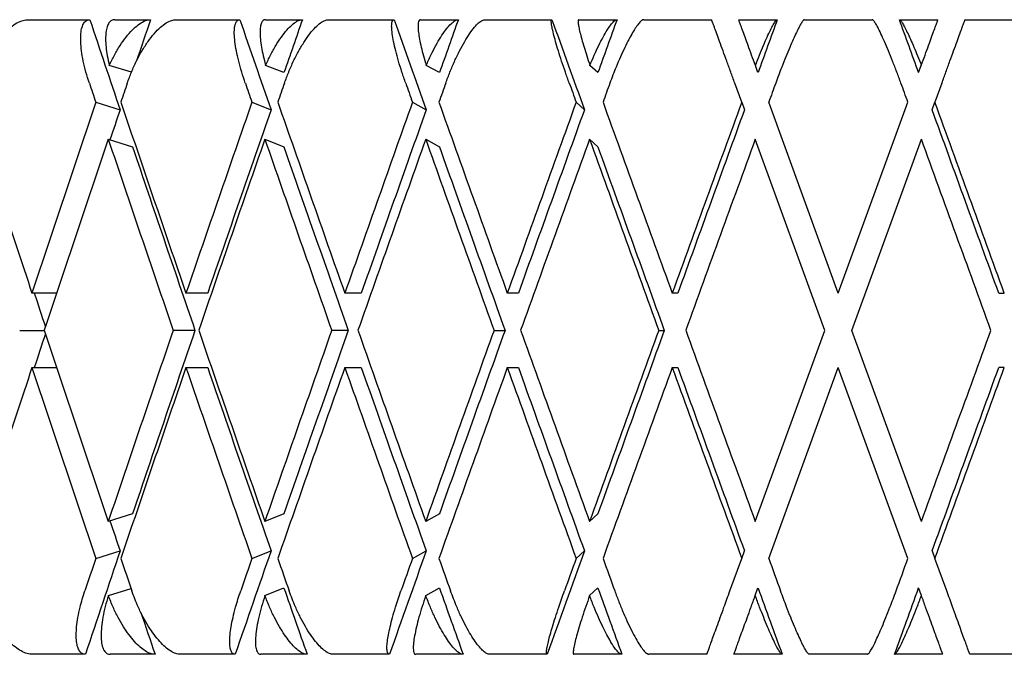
# Model space of a CAD drawing. Header units: millimetres. Extents: x 8 to 740, y 12 to 985.
# Tile 52 of 62: x 604.63 to 612.39, y 572.48 to 577.48. Entities that reach past the tile are written whole.
import ezdxf

# ---------------------------------------------------------------- set-up
doc = ezdxf.new("R2010")
doc.units = ezdxf.units.MM

msp = doc.modelspace()

# ---------------------------------------------------------------- linework, layer by layer
at = {"color": 7, "linetype": 'Continuous', "lineweight": 30}
for p, q in [((604.6988, 577.4774), (605.185, 577.4774)), ((605.381, 577.4774), (605.6629, 577.4774)), ((605.862, 577.4774), (606.3657, 577.4774)), ((606.5683, 577.4774), (606.8591, 577.4774)), ((607.0641, 577.4774), (607.5815, 577.4774)), ((607.7891, 577.4774), (608.0866, 577.4774)), ((608.296, 577.4774), (608.8232, 577.4774)), ((609.0342, 577.4774), (609.3361, 577.4774)), ((609.5482, 577.4774), (610.0812, 577.4774)), ((610.294, 577.4774), (610.598, 577.4774)), ((610.8113, 577.4774), (611.3459, 577.4774)), ((611.5589, 577.4774), (611.8628, 577.4774)), ((612.0756, 577.4774), (612.6078, 577.4774)), ((605.5122, 577.0629), (605.3379, 577.1175)), ((606.7134, 577.06), (606.5691, 577.1175)), ((607.9377, 577.06), (607.8338, 577.1175)), ((609.185, 577.06), (609.1223, 577.1175)), ((610.4459, 577.06), (610.425, 577.1175)), ((611.7108, 577.06), (611.7318, 577.1175)), ((610.3177, 576.8276), (610.2631, 576.9774)), ((611.8936, 576.9774), (611.839, 576.8274)), ((605.2317, 576.8276), (605.4231, 576.7676)), ((606.4614, 576.8276), (606.6117, 576.7676)), ((607.7254, 576.8276), (607.8336, 576.7676)), ((609.0141, 576.8276), (609.0793, 576.7676)), ((610.3177, 576.8276), (610.3395, 576.7676)), ((611.0784, 575.3223), (610.5306, 576.8274)), ((611.0784, 575.3223), (611.6263, 576.8276)), ((611.8172, 576.7675), (611.839, 576.8274)), ((605.3292, 576.5355), (605.5216, 576.4752)), ((606.5622, 576.5355), (606.7134, 576.4752)), ((607.8294, 576.5351), (607.9377, 576.4752)), ((609.1197, 576.5351), (609.185, 576.4752)), ((610.972, 575.0299), (610.4241, 576.5351)), ((611.1848, 575.0299), (611.7327, 576.5351)), ((604.9238, 575.3223), (604.7293, 575.3223)), ((606.1128, 575.3223), (605.9418, 575.3223)), ((607.322, 575.3223), (607.1926, 575.3223)), ((608.5589, 575.3223), (608.4721, 575.3223)), ((609.8143, 575.3223), (609.7707, 575.3223)), ((612.3417, 575.3223), (612.3853, 575.3223)), ((604.6327, 575.0299), (604.8262, 575.0299)), ((606.0127, 575.0299), (605.8417, 575.0299)), ((607.2191, 575.0299), (607.0897, 575.0299)), ((608.3672, 575.0299), (608.4541, 575.0299)), ((609.6646, 575.0299), (609.7082, 575.0299)), ((610.4241, 573.5247), (610.972, 575.0299)), ((611.7327, 573.5247), (611.1848, 575.0299)), ((604.7293, 574.7375), (604.9235, 574.7375)), ((605.9418, 574.7375), (606.1128, 574.7375)), ((607.1926, 574.7375), (607.322, 574.7375)), ((608.4721, 574.7375), (608.5589, 574.7375)), ((609.7707, 574.7375), (609.8143, 574.7375)), ((610.5306, 573.2324), (611.0784, 574.7375)), ((611.6263, 573.2323), (611.0784, 574.7375)), ((612.3853, 574.7375), (612.3417, 574.7375)), ((605.5216, 573.5846), (605.3303, 573.5247)), ((606.7134, 573.5846), (606.5631, 573.5247)), ((607.9377, 573.5846), (607.8294, 573.5247)), ((609.185, 573.5846), (609.1197, 573.5247)), ((605.2317, 573.2323), (605.4231, 573.2922)), ((606.4614, 573.2323), (606.6117, 573.2922)), ((607.7254, 573.2323), (607.8336, 573.2922)), ((609.0141, 573.2323), (609.0793, 573.2922)), ((610.2249, 572.9774), (610.3177, 573.2323)), ((610.3177, 573.2323), (610.3395, 573.2922)), ((611.8172, 573.2924), (611.839, 573.2324)), ((611.9319, 572.9774), (611.839, 573.2324)), ((605.3308, 572.9401), (605.5093, 572.996)), ((606.5635, 572.9401), (606.7134, 572.9999)), ((607.8297, 572.9401), (607.9377, 572.9999)), ((609.1199, 572.9401), (609.185, 572.9999)), ((610.4242, 572.9401), (610.4459, 572.9999)), ((611.7326, 572.9401), (611.7108, 572.9999)), ((605.1498, 572.4774), (604.7334, 572.4774)), ((605.6986, 572.4774), (605.3457, 572.4774)), ((606.3294, 572.4774), (605.8979, 572.4774)), ((606.8959, 572.4774), (606.5319, 572.4774)), ((607.5443, 572.4774), (607.1011, 572.4774)), ((608.1242, 572.4774), (607.7518, 572.4774)), ((608.7853, 572.4774), (608.3337, 572.4774)), ((609.3742, 572.4774), (608.9963, 572.4774)), ((610.0429, 572.4774), (609.5864, 572.4774)), ((610.6363, 572.4774), (610.2558, 572.4774)), ((611.3076, 572.4774), (610.8497, 572.4774)), ((611.901, 572.4774), (611.5207, 572.4774)), ((612.5698, 572.4774), (612.1138, 572.4774))]:
    msp.add_line(p, q, dxfattribs=at)
for centre, major_axis, ratio, start_param, end_param in [((610.972, 575.0299), (-13.8067, 39.8088), 0.111284, 1.470745, 1.488586), ((610.972, 575.0299), (13.4128, 39.7951), 0.13843, 1.555946, 1.564107), ((610.972, 575.0299), (-14.1111, 39.8209), 0.083767, 1.479647, 1.497488), ((610.972, 575.0299), (13.8067, 39.8088), 0.111284, 1.5479, 1.558394), ((610.972, 575.0299), (-14.3275, 39.8303), 0.055984, 1.489187, 1.507027), ((610.972, 575.0299), (14.1111, 39.8209), 0.083767, 1.538998, 1.549492), ((610.972, 575.0299), (-14.4569, 39.8364), 0.028033, 1.499149, 1.51699), ((610.972, 575.0299), (14.3275, 39.8303), 0.055984, 1.529458, 1.539952), ((610.972, 575.0299), (14.4569, 39.8364), 0.028033, 1.519496, 1.52999), ((610.972, 575.6147), (-14.4569, 39.8364), 0.028033, 4.738503, 4.74899), ((610.972, 575.0299), (-14.2828, 41.1815), 0.111284, 1.484947, 1.488586), ((610.972, 574.4452), (13.8753, 41.1674), 0.13843, 1.555937, 1.559583), ((610.972, 575.0299), (-14.5977, 41.194), 0.083767, 1.493849, 1.497488), ((610.972, 574.4452), (14.2828, 41.1815), 0.111284, 1.547891, 1.551537), ((610.972, 575.0299), (-14.8216, 41.2038), 0.055984, 1.503388, 1.507027), ((610.972, 574.4452), (14.5977, 41.194), 0.083767, 1.538989, 1.542635), ((610.972, 575.0299), (-14.9554, 41.21), 0.028033, 1.513351, 1.51699), ((610.972, 574.4452), (14.8216, 41.2038), 0.055984, 1.529449, 1.533096), ((610.972, 574.4452), (14.9554, 41.21), 0.028033, 1.519487, 1.523133), ((610.972, 575.0299), (-14.9554, 41.21), 0.028033, 4.745849, 4.749488), ((610.972, 575.6147), (-13.8753, 41.1674), 0.13843, 1.494743, 1.531268), ((610.972, 575.0299), (13.8753, 41.1674), 0.13843, 1.573786, 1.610325), ((610.972, 575.6147), (-14.2828, 41.1815), 0.111284, 1.502789, 1.539314), ((610.972, 575.0299), (14.2828, 41.1815), 0.111284, 1.56574, 1.602279), ((610.972, 575.6147), (-14.5977, 41.194), 0.083767, 1.511691, 1.548216), ((610.972, 575.0299), (14.5977, 41.194), 0.083767, 1.556838, 1.593377), ((610.972, 575.6147), (-14.8216, 41.2038), 0.055984, 1.521231, 1.557755), ((610.972, 575.0299), (14.8216, 41.2038), 0.055984, 1.547299, 1.583837), ((610.972, 575.6147), (-14.9554, 41.21), 0.028033, 1.531193, 1.567718), ((610.972, 575.0299), (14.9554, 41.21), 0.028033, 1.537336, 1.573875), ((610.972, 575.6147), (-14.9554, 41.21), 0.028033, 4.695121, 4.731646), ((610.972, 575.0299), (13.4128, 39.7951), 0.13843, 1.573786, 1.579732), ((610.972, 575.0299), (13.8067, 39.8088), 0.111284, 1.56574, 1.602034), ((610.972, 575.0299), (14.1111, 39.8209), 0.083767, 1.556838, 1.593132), ((610.972, 575.0299), (14.3275, 39.8303), 0.055984, 1.547299, 1.583593), ((610.972, 575.0299), (14.4569, 39.8364), 0.028033, 1.537336, 1.57363), ((610.972, 575.6147), (-14.4569, 39.8364), 0.028033, 4.694877, 4.731156), ((610.972, 574.4452), (13.8753, 41.1674), 0.13843, 1.566687, 1.60323), ((610.972, 575.0299), (-14.2828, 41.1815), 0.111284, 1.49569, 1.532219), ((610.972, 574.4452), (14.2828, 41.1815), 0.111284, 1.558641, 1.595184), ((610.972, 575.0299), (-14.5977, 41.194), 0.083767, 1.504592, 1.541121), ((610.972, 574.4452), (14.5977, 41.194), 0.083767, 1.549737, 1.586282), ((610.972, 575.0299), (-14.8216, 41.2038), 0.055984, 1.514129, 1.550661), ((610.972, 574.4452), (14.8216, 41.2038), 0.055984, 1.540197, 1.576742), ((610.972, 575.0299), (-14.9554, 41.21), 0.028033, 1.524091, 1.560623), ((610.972, 574.4452), (14.9554, 41.21), 0.028033, 1.530235, 1.56678), ((610.972, 575.0299), (-14.9554, 41.21), 0.028033, 4.702216, 4.738748), ((610.972, 575.0299), (-13.8067, 39.8088), 0.111284, 1.495932, 1.532219), ((610.972, 575.0299), (-14.1111, 39.8209), 0.083767, 1.504834, 1.541121), ((610.972, 575.0299), (-14.3275, 39.8303), 0.055984, 1.514374, 1.550661), ((610.972, 575.0299), (-14.4569, 39.8364), 0.028033, 1.524336, 1.560623), ((610.972, 575.0299), (-13.4128, 39.7951), 0.13843, 1.516834, 1.523499), ((610.972, 575.6147), (-13.8753, 41.1674), 0.13843, 1.538362, 1.574908), ((610.972, 575.0299), (14.2828, 41.1815), 0.111284, 1.609373, 1.645905), ((610.972, 575.0299), (13.8067, 39.8088), 0.111284, 1.609373, 1.64566), ((610.972, 575.6147), (-14.2828, 41.1815), 0.111284, 1.546409, 1.582954), ((610.972, 575.0299), (14.5977, 41.194), 0.083767, 1.600471, 1.637003), ((610.972, 575.0299), (14.1111, 39.8209), 0.083767, 1.600471, 1.636759), ((610.972, 575.6147), (-14.5977, 41.194), 0.083767, 1.555311, 1.591856), ((610.972, 575.0299), (14.8216, 41.2038), 0.055984, 1.590932, 1.627464), ((610.972, 575.0299), (14.3275, 39.8303), 0.055984, 1.590932, 1.627219), ((610.972, 575.6147), (-14.8216, 41.2038), 0.055984, 1.56485, 1.601395), ((610.972, 575.0299), (14.9554, 41.21), 0.028033, 1.580969, 1.617501), ((610.972, 575.0299), (14.4569, 39.8364), 0.028033, 1.580969, 1.617257), ((610.972, 575.6147), (-14.9554, 41.21), 0.028033, 1.574813, 1.611358), ((610.972, 575.0299), (14.9554, 41.21), 0.028033, 4.68603, 4.722562), ((610.972, 575.0299), (13.4128, 39.7951), 0.13843, 1.618094, 1.624759), ((610.972, 574.4452), (13.8753, 41.1674), 0.13843, 1.610325, 1.64685), ((610.972, 575.0299), (-13.8753, 41.1674), 0.13843, 1.531268, 1.567806), ((610.972, 574.4452), (14.2828, 41.1815), 0.111284, 1.602279, 1.638804), ((610.972, 575.0299), (-14.2828, 41.1815), 0.111284, 1.539314, 1.575852), ((610.972, 575.0299), (-13.8067, 39.8088), 0.111284, 1.539558, 1.575852), ((610.972, 574.4452), (14.5977, 41.194), 0.083767, 1.593377, 1.629902), ((610.972, 575.0299), (-14.5977, 41.194), 0.083767, 1.548216, 1.584754), ((610.972, 575.0299), (-14.1111, 39.8209), 0.083767, 1.54846, 1.584754), ((610.972, 574.4452), (14.8216, 41.2038), 0.055984, 1.583837, 1.620362), ((610.972, 575.0299), (-14.8216, 41.2038), 0.055984, 1.557755, 1.594294), ((610.972, 575.0299), (-14.3275, 39.8303), 0.055984, 1.558, 1.594294), ((610.972, 574.4452), (14.9554, 41.21), 0.028033, 1.573875, 1.6104), ((610.972, 575.0299), (-14.9554, 41.21), 0.028033, 1.567718, 1.604256), ((610.972, 575.0299), (-14.4569, 39.8364), 0.028033, 1.567962, 1.604256), ((610.972, 574.4452), (14.4569, 39.8364), 0.028033, 4.693622, 4.729901), ((610.972, 574.4452), (14.9554, 41.21), 0.028033, 4.693132, 4.729657), ((610.972, 575.0299), (-13.4128, 39.7951), 0.13843, 1.561861, 1.567806), ((610.972, 575.0299), (14.2828, 41.1815), 0.111284, 1.653007, 1.659198), ((610.972, 575.0299), (13.8067, 39.8088), 0.111284, 1.653007, 1.673489), ((610.972, 575.6147), (-13.8753, 41.1674), 0.13843, 1.582009, 1.58821), ((610.972, 575.0299), (14.1111, 39.8209), 0.083767, 1.644105, 1.664587), ((610.972, 575.0299), (14.5977, 41.194), 0.083767, 1.644105, 1.650296), ((610.972, 575.6147), (-14.2828, 41.1815), 0.111284, 1.590056, 1.596256), ((610.972, 575.0299), (14.3275, 39.8303), 0.055984, 1.634565, 1.655048), ((610.972, 575.0299), (14.8216, 41.2038), 0.055984, 1.634565, 1.640756), ((610.972, 575.6147), (-14.5977, 41.194), 0.083767, 1.598957, 1.605158), ((610.972, 575.0299), (14.4569, 39.8364), 0.028033, 1.624603, 1.645085), ((610.972, 575.0299), (14.9554, 41.21), 0.028033, 1.624603, 1.630794), ((610.972, 575.6147), (-14.8216, 41.2038), 0.055984, 1.608497, 1.614697), ((610.972, 575.6147), (-14.9554, 41.21), 0.028033, 1.618459, 1.62466), ((610.972, 575.0299), (14.9554, 41.21), 0.028033, 4.672738, 4.678929), ((610.972, 575.0299), (-13.8067, 39.8088), 0.111284, 1.583199, 1.596335), ((610.972, 575.0299), (-14.1111, 39.8209), 0.083767, 1.592101, 1.605237), ((610.972, 575.0299), (-14.3275, 39.8303), 0.055984, 1.60164, 1.614777), ((610.972, 575.0299), (-14.4569, 39.8364), 0.028033, 1.611603, 1.624739), ((610.972, 574.4452), (14.4569, 39.8364), 0.028033, 4.673148, 4.686275), ((610.972, 575.0299), (-13.4128, 39.7951), 0.13843, 1.579976, 1.588289)]:
    msp.add_ellipse(centre, major_axis=major_axis, ratio=ratio, start_param=start_param, end_param=end_param, dxfattribs=at)
for points, knots in [([(604.2843, 576.9774), (604.2946, 577.0067), (604.3156, 577.0662), (604.3559, 577.1522), (604.402, 577.2337), (604.4521, 577.3064), (604.5055, 577.3694), (604.5589, 577.4188), (604.6115, 577.4541), (604.6585, 577.4741), (604.6864, 577.4764), (604.6988, 577.4774)], [0, 0, 0, 0, 0.114606, 0.23252, 0.347132, 0.465168, 0.577786, 0.694016, 0.800844, 0.911181, 1, 1, 1, 1]), ([(605.1813, 576.9774), (605.172, 577.0067), (605.1531, 577.066), (605.1326, 577.1519), (605.1184, 577.2334), (605.112, 577.3061), (605.1132, 577.369), (605.122, 577.4183), (605.1381, 577.4536), (605.159, 577.4739), (605.1768, 577.4763), (605.185, 577.4774)], [0, 0, 0, 0, 0.114542, 0.23238, 0.34693, 0.464926, 0.577123, 0.692931, 0.799182, 0.908911, 1, 1, 1, 1]), ([(605.381, 577.4774), (605.3723, 577.4761), (605.3545, 577.4736), (605.3345, 577.4534), (605.3196, 577.4218), (605.3109, 577.3789), (605.3082, 577.3252), (605.3119, 577.2628), (605.3213, 577.1932), (605.3323, 577.1429), (605.3379, 577.1175)], [0, 0, 0, 0, 0.121172, 0.245978, 0.367117, 0.49156, 0.616821, 0.745339, 0.871171, 1, 1, 1, 1]), ([(605.3379, 577.1175), (605.3511, 577.1446), (605.3778, 577.1997), (605.4227, 577.2746), (605.4704, 577.3419), (605.5184, 577.3969), (605.566, 577.4392), (605.6055, 577.4634), (605.638, 577.4755), (605.6546, 577.4768), (605.6629, 577.4774)], [0, 0, 0, 0, 0.137628, 0.279151, 0.416817, 0.558784, 0.691042, 0.827634, 0.913195, 1, 1, 1, 1]), ([(605.48, 576.9774), (605.4906, 577.0067), (605.5121, 577.0662), (605.5516, 577.1522), (605.5957, 577.2337), (605.6427, 577.3064), (605.6918, 577.3694), (605.74, 577.4188), (605.7868, 577.4541), (605.8277, 577.4741), (605.8514, 577.4764), (605.862, 577.4774)], [0, 0, 0, 0, 0.114606, 0.23252, 0.347132, 0.465168, 0.577786, 0.694016, 0.800844, 0.911181, 1, 1, 1, 1]), ([(606.4093, 576.9774), (606.3996, 577.0067), (606.3798, 577.066), (606.3563, 577.1519), (606.338, 577.2334), (606.3264, 577.3061), (606.3215, 577.369), (606.3236, 577.4183), (606.3325, 577.4536), (606.3464, 577.4739), (606.3597, 577.4763), (606.3657, 577.4774)], [0, 0, 0, 0, 0.114542, 0.23238, 0.34693, 0.464926, 0.577123, 0.692931, 0.799182, 0.908911, 1, 1, 1, 1]), ([(606.5683, 577.4774), (606.5618, 577.4761), (606.5486, 577.4736), (606.5353, 577.4534), (606.527, 577.4218), (606.5244, 577.3789), (606.5273, 577.3252), (606.5359, 577.2628), (606.5495, 577.1932), (606.5625, 577.1429), (606.5691, 577.1175)], [0, 0, 0, 0, 0.121172, 0.245978, 0.367117, 0.49156, 0.616821, 0.745339, 0.871171, 1, 1, 1, 1]), ([(606.5691, 577.1175), (606.5818, 577.1446), (606.6075, 577.1997), (606.6495, 577.2746), (606.6932, 577.3419), (606.7361, 577.3969), (606.7778, 577.4392), (606.8116, 577.4634), (606.8388, 577.4755), (606.8523, 577.4768), (606.8591, 577.4774)], [0, 0, 0, 0, 0.137628, 0.279151, 0.416817, 0.558784, 0.691042, 0.827634, 0.913195, 1, 1, 1, 1]), ([(606.7174, 576.9774), (606.7282, 577.0067), (606.7501, 577.0662), (606.7885, 577.1522), (606.8303, 577.2337), (606.8738, 577.3064), (606.9183, 577.3694), (606.961, 577.4188), (607.0015, 577.4541), (607.0362, 577.4741), (607.0555, 577.4764), (607.0641, 577.4774)], [0, 0, 0, 0, 0.114606, 0.23252, 0.347132, 0.465168, 0.577786, 0.694016, 0.800844, 0.911181, 1, 1, 1, 1]), ([(607.6721, 576.9774), (607.662, 577.0067), (607.6414, 577.066), (607.6151, 577.1519), (607.5929, 577.2334), (607.5762, 577.3061), (607.5652, 577.369), (607.5605, 577.4183), (607.5622, 577.4536), (607.569, 577.4739), (607.5776, 577.4763), (607.5815, 577.4774)], [0, 0, 0, 0, 0.114542, 0.23238, 0.34693, 0.464926, 0.577123, 0.692931, 0.799182, 0.908911, 1, 1, 1, 1]), ([(607.7891, 577.4774), (607.7849, 577.4761), (607.7764, 577.4736), (607.7699, 577.4534), (607.7683, 577.4218), (607.7718, 577.3789), (607.7803, 577.3252), (607.7937, 577.2628), (607.8113, 577.1932), (607.8262, 577.1429), (607.8338, 577.1175)], [0, 0, 0, 0, 0.1211723, 0.2459781, 0.3671171, 0.4915599, 0.6168215, 0.7453387, 0.8711714, 1, 1, 1, 1]), ([(607.8338, 577.1175), (607.8459, 577.1446), (607.8705, 577.1997), (607.9092, 577.2746), (607.9485, 577.3419), (607.9861, 577.3969), (608.0216, 577.4392), (608.0494, 577.4634), (608.0711, 577.4755), (608.0814, 577.4768), (608.0866, 577.4774)], [0, 0, 0, 0, 0.137628, 0.279151, 0.416817, 0.558784, 0.691042, 0.827634, 0.913195, 1, 1, 1, 1]), ([(607.9873, 576.9774), (607.9981, 577.0067), (608.0202, 577.0662), (608.0573, 577.1522), (608.0965, 577.2337), (608.1361, 577.3064), (608.1756, 577.3694), (608.2125, 577.4188), (608.2464, 577.4541), (608.2745, 577.4741), (608.2894, 577.4764), (608.296, 577.4774)], [0, 0, 0, 0, 0.114606, 0.23252, 0.347132, 0.465168, 0.577786, 0.694016, 0.800844, 0.911181, 1, 1, 1, 1]), ([(608.96, 576.9774), (608.9495, 577.0067), (608.9284, 577.066), (608.8995, 577.1519), (608.8734, 577.2334), (608.8518, 577.3061), (608.8347, 577.369), (608.8234, 577.4183), (608.8178, 577.4536), (608.8175, 577.4739), (608.8214, 577.4763), (608.8232, 577.4774)], [0, 0, 0, 0, 0.114542, 0.23238, 0.34693, 0.464926, 0.577123, 0.692931, 0.799182, 0.908911, 1, 1, 1, 1]), ([(609.0342, 577.4774), (609.0323, 577.4761), (609.0285, 577.4736), (609.0289, 577.4534), (609.0339, 577.4218), (609.0435, 577.3789), (609.0576, 577.3252), (609.0757, 577.2628), (609.0973, 577.1932), (609.1139, 577.1429), (609.1223, 577.1175)], [0, 0, 0, 0, 0.121172, 0.245978, 0.367117, 0.49156, 0.616821, 0.745339, 0.871171, 1, 1, 1, 1]), ([(609.1223, 577.1175), (609.1338, 577.1446), (609.157, 577.1997), (609.1922, 577.2746), (609.2268, 577.3419), (609.2588, 577.3969), (609.2878, 577.4392), (609.3094, 577.4634), (609.3254, 577.4755), (609.3325, 577.4768), (609.3361, 577.4774)], [0, 0, 0, 0, 0.137628, 0.279151, 0.416817, 0.558784, 0.691042, 0.827634, 0.913195, 1, 1, 1, 1]), ([(609.5482, 577.4774), (609.5431, 577.4761), (609.5326, 577.4735), (609.5114, 577.4531), (609.4869, 577.4211), (609.4593, 577.3777), (609.429, 577.3234), (609.3966, 577.259), (609.3627, 577.1855), (609.3314, 577.1118), (609.3035, 577.0417), (609.2878, 576.9989), (609.2798, 576.9774)], [0, 0, 0, 0, 0.099288, 0.201568, 0.300823, 0.402759, 0.505896, 0.611709, 0.720886, 0.83298, 0.91588, 1, 1, 1, 1]), ([(610.2631, 576.9774), (610.2525, 577.0067), (610.2309, 577.066), (610.1996, 577.1519), (610.17, 577.2334), (610.1435, 577.3061), (610.1206, 577.369), (610.1027, 577.4183), (610.0898, 577.4536), (610.0824, 577.4739), (610.0815, 577.4763), (610.0812, 577.4774)], [0, 0, 0, 0, 0.114542, 0.23238, 0.34693, 0.464926, 0.577123, 0.692931, 0.799182, 0.908911, 1, 1, 1, 1]), ([(610.425, 577.1175), (610.4151, 577.1445), (610.3952, 577.1994), (610.368, 577.274), (610.3436, 577.3412), (610.3236, 577.3962), (610.3081, 577.4386), (610.2992, 577.463), (610.2947, 577.4754), (610.2942, 577.4767), (610.294, 577.4774)], [0, 0, 0, 0, 0.137132, 0.278138, 0.415311, 0.55678, 0.688393, 0.82431, 0.911495, 1, 1, 1, 1]), ([(610.425, 577.1175), (610.4357, 577.1446), (610.4574, 577.1997), (610.4887, 577.2746), (610.5184, 577.3419), (610.5445, 577.3969), (610.5668, 577.4392), (610.5821, 577.4634), (610.5923, 577.4755), (610.5961, 577.4768), (610.598, 577.4774)], [0, 0, 0, 0, 0.137628, 0.279151, 0.416817, 0.558784, 0.691042, 0.827634, 0.913195, 1, 1, 1, 1]), ([(610.8113, 577.4774), (610.8085, 577.4761), (610.8028, 577.4735), (610.7884, 577.4531), (610.7702, 577.4211), (610.7484, 577.3777), (610.7233, 577.3234), (610.6953, 577.259), (610.6648, 577.1855), (610.6357, 577.1118), (610.6089, 577.0417), (610.5932, 576.9989), (610.5853, 576.9774)], [0, 0, 0, 0, 0.099288, 0.201568, 0.300823, 0.402759, 0.505896, 0.611709, 0.720886, 0.83298, 0.91588, 1, 1, 1, 1]), ([(611.5717, 576.9774), (611.5609, 577.0067), (611.539, 577.066), (611.5057, 577.1519), (611.4726, 577.2334), (611.4416, 577.3061), (611.4129, 577.369), (611.3885, 577.4183), (611.3685, 577.4536), (611.3541, 577.4739), (611.3485, 577.4763), (611.3459, 577.4774)], [0, 0, 0, 0, 0.1145416, 0.23238, 0.3469304, 0.4649256, 0.5771225, 0.6929312, 0.7991817, 0.9089106, 1, 1, 1, 1]), ([(611.5589, 577.4774), (611.5617, 577.4761), (611.5674, 577.4736), (611.5816, 577.4534), (611.5996, 577.4218), (611.6211, 577.3789), (611.6459, 577.3252), (611.6731, 577.2628), (611.702, 577.1932), (611.7218, 577.1429), (611.7318, 577.1175)], [0, 0, 0, 0, 0.121172, 0.245978, 0.367117, 0.49156, 0.616821, 0.745339, 0.871171, 1, 1, 1, 1]), ([(611.7318, 577.1175), (611.7417, 577.1446), (611.7617, 577.1997), (611.789, 577.2746), (611.8135, 577.3419), (611.8335, 577.3969), (611.8489, 577.4392), (611.8577, 577.4634), (611.8621, 577.4755), (611.8625, 577.4768), (611.8628, 577.4774)], [0, 0, 0, 0, 0.137628, 0.279151, 0.416817, 0.558784, 0.691042, 0.827634, 0.913195, 1, 1, 1, 1]), ([(611.8936, 576.9774), (611.9043, 577.0067), (611.926, 577.0662), (611.9573, 577.1522), (611.9869, 577.2337), (612.0134, 577.3064), (612.0363, 577.3694), (612.0543, 577.4188), (612.0671, 577.4541), (612.0744, 577.4741), (612.0752, 577.4764), (612.0756, 577.4774)], [0, 0, 0, 0, 0.114606, 0.23252, 0.347132, 0.465168, 0.577786, 0.694016, 0.800844, 0.911181, 1, 1, 1, 1]), ([(604.7334, 572.4774), (604.7194, 572.4787), (604.6911, 572.4812), (604.6448, 572.5018), (604.5968, 572.5337), (604.5484, 572.5772), (604.5, 572.6315), (604.4528, 572.696), (604.4079, 572.7697), (604.3707, 572.8433), (604.3408, 572.9134), (604.326, 572.9559), (604.3186, 572.9774)], [0, 0, 0, 0, 0.099346, 0.201688, 0.301, 0.402993, 0.506234, 0.612154, 0.721444, 0.833657, 0.916225, 1, 1, 1, 1]), ([(605.1498, 572.4774), (605.1411, 572.4787), (605.1232, 572.4812), (605.1031, 572.5016), (605.0882, 572.5334), (605.0793, 572.5766), (605.0766, 572.6306), (605.0803, 572.6946), (605.0905, 572.7677), (605.1062, 572.8414), (605.1249, 572.912), (605.139, 572.9555), (605.146, 572.9774)], [0, 0, 0, 0, 0.099032, 0.201043, 0.300045, 0.401731, 0.504401, 0.609736, 0.718397, 0.82995, 0.914331, 1, 1, 1, 1]), ([(605.3308, 572.9401), (605.3223, 572.9112), (605.305, 572.8526), (605.2873, 572.769), (605.276, 572.6906), (605.2726, 572.6221), (605.2769, 572.5643), (605.2884, 572.5208), (605.3068, 572.4914), (605.3267, 572.4788), (605.3411, 572.4777), (605.3457, 572.4774)], [0, 0, 0, 0, 0.119854, 0.243135, 0.363008, 0.486545, 0.60299, 0.72322, 0.833004, 0.946354, 1, 1, 1, 1]), ([(605.6986, 572.4774), (605.6868, 572.4787), (605.6628, 572.4812), (605.6226, 572.5016), (605.5802, 572.5334), (605.5368, 572.5766), (605.4928, 572.6306), (605.4491, 572.6946), (605.4069, 572.7678), (605.3661, 572.8502), (605.3429, 572.9093), (605.3308, 572.9401)], [0, 0, 0, 0, 0.1041095, 0.2113502, 0.3154274, 0.4223267, 0.5302604, 0.6409957, 0.7552272, 0.8724997, 1, 1, 1, 1]), ([(605.8979, 572.4774), (605.886, 572.4787), (605.8619, 572.4812), (605.8215, 572.5018), (605.7789, 572.5337), (605.7353, 572.5772), (605.6909, 572.6315), (605.6469, 572.696), (605.6043, 572.7697), (605.5682, 572.8433), (605.5384, 572.9134), (605.5233, 572.9559), (605.5156, 572.9774)], [0, 0, 0, 0, 0.099346, 0.201688, 0.301, 0.402993, 0.506234, 0.612154, 0.721444, 0.833657, 0.916225, 1, 1, 1, 1]), ([(606.3294, 572.4774), (606.3229, 572.4787), (606.3096, 572.4812), (606.2962, 572.5016), (606.2879, 572.5334), (606.2853, 572.5766), (606.2882, 572.6306), (606.2969, 572.6946), (606.3115, 572.7677), (606.3301, 572.8414), (606.3509, 572.912), (606.3655, 572.9555), (606.3729, 572.9774)], [0, 0, 0, 0, 0.099032, 0.201043, 0.300045, 0.401731, 0.504401, 0.609736, 0.718397, 0.82995, 0.914331, 1, 1, 1, 1]), ([(606.5635, 572.9401), (606.5544, 572.9112), (606.5359, 572.8526), (606.5147, 572.769), (606.4989, 572.6906), (606.49, 572.6221), (606.4878, 572.5643), (606.4925, 572.5208), (606.5038, 572.4914), (606.5176, 572.4788), (606.5284, 572.4777), (606.5319, 572.4774)], [0, 0, 0, 0, 0.119854, 0.243135, 0.363008, 0.486545, 0.60299, 0.72322, 0.833004, 0.946354, 1, 1, 1, 1]), ([(606.8959, 572.4774), (606.8862, 572.4787), (606.8666, 572.4812), (606.8325, 572.5016), (606.7959, 572.5334), (606.7575, 572.5766), (606.7178, 572.6306), (606.6777, 572.6946), (606.638, 572.7678), (606.5988, 572.8502), (606.5756, 572.9093), (606.5635, 572.9401)], [0, 0, 0, 0, 0.1041095, 0.2113502, 0.3154274, 0.4223267, 0.5302604, 0.6409957, 0.7552272, 0.8724997, 1, 1, 1, 1]), ([(607.1011, 572.4774), (607.0914, 572.4787), (607.0717, 572.4812), (607.0374, 572.5018), (607.0006, 572.5337), (606.962, 572.5772), (606.922, 572.6315), (606.8816, 572.696), (606.8415, 572.7697), (606.8068, 572.8433), (606.7774, 572.9134), (606.762, 572.9559), (606.7542, 572.9774)], [0, 0, 0, 0, 0.099346, 0.201688, 0.301, 0.402993, 0.506234, 0.612154, 0.721444, 0.833657, 0.916225, 1, 1, 1, 1]), ([(607.5443, 572.4774), (607.5401, 572.4787), (607.5315, 572.4812), (607.525, 572.5016), (607.5233, 572.5334), (607.5268, 572.5766), (607.5354, 572.6306), (607.5491, 572.6946), (607.5679, 572.7677), (607.5894, 572.8414), (607.612, 572.912), (607.6271, 572.9555), (607.6348, 572.9774)], [0, 0, 0, 0, 0.099032, 0.201043, 0.300045, 0.401731, 0.504401, 0.609736, 0.718397, 0.82995, 0.914331, 1, 1, 1, 1]), ([(607.8297, 572.9401), (607.8201, 572.9112), (607.8005, 572.8526), (607.776, 572.769), (607.7558, 572.6906), (607.7414, 572.6221), (607.7329, 572.5643), (607.7307, 572.5208), (607.7347, 572.4914), (607.7424, 572.4788), (607.7495, 572.4777), (607.7518, 572.4774)], [0, 0, 0, 0, 0.1198541, 0.2431354, 0.3630084, 0.4865449, 0.6029901, 0.7232198, 0.833004, 0.9463541, 1, 1, 1, 1]), ([(608.1242, 572.4774), (608.1168, 572.4787), (608.1017, 572.4812), (608.074, 572.5016), (608.0433, 572.5334), (608.0103, 572.5766), (607.9752, 572.6306), (607.9389, 572.6946), (607.9021, 572.7678), (607.8648, 572.8502), (607.8417, 572.9093), (607.8297, 572.9401)], [0, 0, 0, 0, 0.104109, 0.21135, 0.315427, 0.422327, 0.53026, 0.640996, 0.755227, 0.8725, 1, 1, 1, 1]), ([(608.3337, 572.4774), (608.3263, 572.4787), (608.3111, 572.4812), (608.2833, 572.5018), (608.2524, 572.5337), (608.2192, 572.5772), (608.1839, 572.6315), (608.1473, 572.696), (608.1102, 572.7697), (608.0771, 572.8433), (608.0483, 572.9134), (608.0327, 572.9559), (608.0248, 572.9774)], [0, 0, 0, 0, 0.0993463, 0.2016876, 0.3010003, 0.4029927, 0.5062342, 0.6121536, 0.7214436, 0.8336571, 0.9162255, 1, 1, 1, 1]), ([(608.7853, 572.4774), (608.7834, 572.4787), (608.7796, 572.4812), (608.78, 572.5016), (608.785, 572.5334), (608.7946, 572.5766), (608.8088, 572.6306), (608.8274, 572.6946), (608.8502, 572.7677), (608.8744, 572.8414), (608.8987, 572.912), (608.9142, 572.9555), (608.922, 572.9774)], [0, 0, 0, 0, 0.099032, 0.201043, 0.300045, 0.401731, 0.504401, 0.609736, 0.718397, 0.82995, 0.914331, 1, 1, 1, 1]), ([(609.1199, 572.9401), (609.1098, 572.9112), (609.0892, 572.8526), (609.0617, 572.769), (609.0372, 572.6906), (609.0175, 572.6221), (609.0027, 572.5643), (608.9936, 572.5208), (608.9902, 572.4914), (608.9918, 572.4788), (608.9952, 572.4777), (608.9963, 572.4774)], [0, 0, 0, 0, 0.1198541, 0.2431354, 0.3630084, 0.4865449, 0.6029901, 0.7232198, 0.833004, 0.9463541, 1, 1, 1, 1]), ([(609.3742, 572.4774), (609.369, 572.4787), (609.3586, 572.4812), (609.3375, 572.5016), (609.3131, 572.5334), (609.2856, 572.5766), (609.2555, 572.6306), (609.2232, 572.6946), (609.1896, 572.7678), (609.1544, 572.8502), (609.1317, 572.9093), (609.1199, 572.9401)], [0, 0, 0, 0, 0.104109, 0.21135, 0.315427, 0.422327, 0.53026, 0.640996, 0.755227, 0.8725, 1, 1, 1, 1]), ([(609.3179, 572.9774), (609.3288, 572.9481), (609.3509, 572.8885), (609.3863, 572.8025), (609.4226, 572.721), (609.4582, 572.6483), (609.4924, 572.5853), (609.5233, 572.536), (609.5504, 572.5007), (609.5716, 572.4807), (609.5819, 572.4784), (609.5864, 572.4774)], [0, 0, 0, 0, 0.114616, 0.23254, 0.34716, 0.465201, 0.577894, 0.694198, 0.801131, 0.911578, 1, 1, 1, 1]), ([(610.0429, 572.4774), (610.0434, 572.4787), (610.0443, 572.4812), (610.0517, 572.5016), (610.0633, 572.5334), (610.079, 572.5766), (610.0987, 572.6306), (610.122, 572.6946), (610.1486, 572.7677), (610.1754, 572.8414), (610.2011, 572.912), (610.2169, 572.9555), (610.2249, 572.9774)], [0, 0, 0, 0, 0.099032, 0.201043, 0.300045, 0.401731, 0.504401, 0.609736, 0.718397, 0.82995, 0.914331, 1, 1, 1, 1]), ([(610.2558, 572.4774), (610.2562, 572.4786), (610.2571, 572.4812), (610.2645, 572.5014), (610.276, 572.5331), (610.2917, 572.576), (610.3112, 572.6297), (610.3343, 572.6933), (610.3608, 572.7659), (610.3909, 572.8487), (610.4127, 572.9085), (610.4242, 572.9401)], [0, 0, 0, 0, 0.103815, 0.210744, 0.31453, 0.421144, 0.52851, 0.638666, 0.752248, 0.868841, 1, 1, 1, 1]), ([(610.6363, 572.4774), (610.6335, 572.4787), (610.6278, 572.4812), (610.6135, 572.5016), (610.5954, 572.5334), (610.5737, 572.5766), (610.5487, 572.6306), (610.5209, 572.6946), (610.4906, 572.7678), (610.4579, 572.8502), (610.4357, 572.9093), (610.4242, 572.9401)], [0, 0, 0, 0, 0.104109, 0.21135, 0.315427, 0.422327, 0.53026, 0.640996, 0.755227, 0.8725, 1, 1, 1, 1]), ([(610.8497, 572.4774), (610.8468, 572.4787), (610.8411, 572.4812), (610.8267, 572.5018), (610.8085, 572.5337), (610.7867, 572.5772), (610.7616, 572.6315), (610.7335, 572.696), (610.703, 572.7697), (610.6739, 572.8433), (610.6471, 572.9134), (610.6314, 572.9559), (610.6235, 572.9774)], [0, 0, 0, 0, 0.099346, 0.201688, 0.301, 0.402993, 0.506234, 0.612154, 0.721444, 0.833657, 0.916225, 1, 1, 1, 1]), ([(611.3076, 572.4774), (611.3104, 572.4787), (611.3161, 572.4812), (611.3304, 572.5016), (611.3485, 572.5334), (611.3702, 572.5766), (611.3952, 572.6306), (611.423, 572.6946), (611.4533, 572.7677), (611.4824, 572.8414), (611.5094, 572.912), (611.5254, 572.9555), (611.5335, 572.9774)], [0, 0, 0, 0, 0.099032, 0.201043, 0.300045, 0.401731, 0.504401, 0.609736, 0.718397, 0.82995, 0.914331, 1, 1, 1, 1]), ([(611.5207, 572.4774), (611.5235, 572.4786), (611.5292, 572.4812), (611.5434, 572.5014), (611.5614, 572.5331), (611.5829, 572.576), (611.6078, 572.6297), (611.6354, 572.6933), (611.6655, 572.7659), (611.6983, 572.8487), (611.7207, 572.9085), (611.7326, 572.9401)], [0, 0, 0, 0, 0.103815, 0.210744, 0.31453, 0.421144, 0.52851, 0.638666, 0.752248, 0.868841, 1, 1, 1, 1]), ([(611.901, 572.4774), (611.9005, 572.4787), (611.8996, 572.4812), (611.8922, 572.5016), (611.8806, 572.5334), (611.8649, 572.5766), (611.8452, 572.6306), (611.8219, 572.6946), (611.7953, 572.7678), (611.7653, 572.8502), (611.7438, 572.9093), (611.7326, 572.9401)], [0, 0, 0, 0, 0.104109, 0.21135, 0.315427, 0.422327, 0.53026, 0.640996, 0.755227, 0.8725, 1, 1, 1, 1]), ([(612.1138, 572.4774), (612.1134, 572.4787), (612.1124, 572.4812), (612.105, 572.5018), (612.0933, 572.5337), (612.0775, 572.5772), (612.0577, 572.6315), (612.0343, 572.696), (612.0075, 572.7697), (611.9806, 572.8433), (611.9552, 572.9134), (611.9397, 572.9559), (611.9319, 572.9774)], [0, 0, 0, 0, 0.099346, 0.201688, 0.301, 0.402993, 0.506234, 0.612154, 0.721444, 0.833657, 0.916225, 1, 1, 1, 1])]:
    msp.add_open_spline(points, degree=3, knots=knots, dxfattribs=at)

doc.saveas('drawing.dxf')
